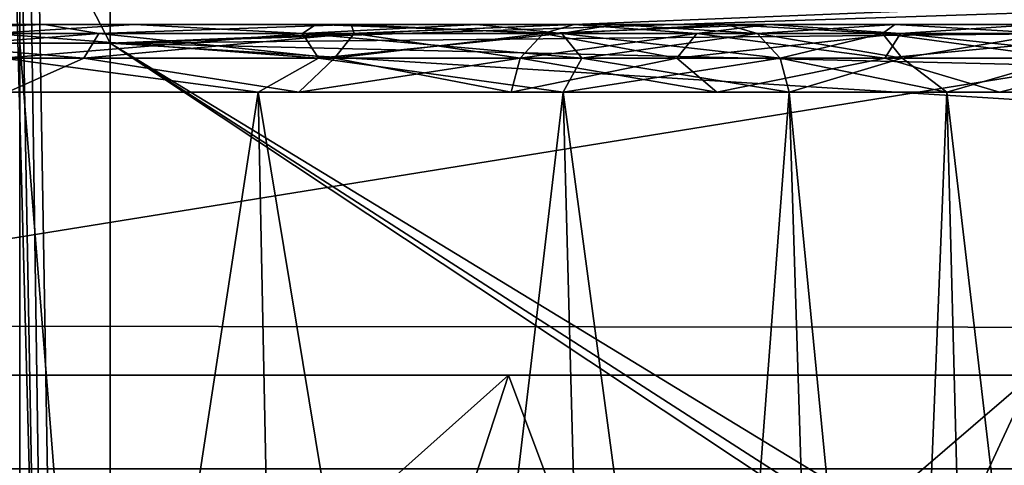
# Model space of a CAD drawing. Header units: millimetres. Extents: x -75 to 75, y -5 to 37.
# Tile 112 of 175: x 3.16 to 7.37, y 10.61 to 12.52. Entities that reach past the tile are written whole.
import ezdxf

# ---------------------------------------------------------------- set-up
doc = ezdxf.new("R2010")
doc.units = ezdxf.units.MM
doc.header["$LTSCALE"] = 101.851852
for name, color, linetype in [('139', 7, 'CONTINUOUS'), ('14', 7, 'CONTINUOUS'), ('16', 7, 'CONTINUOUS'), ('208', 7, 'CONTINUOUS'), ('209', 7, 'CONTINUOUS'), ('213', 7, 'CONTINUOUS'), ('214', 7, 'CONTINUOUS'), ('266', 7, 'CONTINUOUS'), ('267', 7, 'CONTINUOUS'), ('274', 7, 'CONTINUOUS'), ('275', 7, 'CONTINUOUS'), ('307', 7, 'CONTINUOUS'), ('308', 7, 'CONTINUOUS'), ('317', 7, 'CONTINUOUS'), ('318', 7, 'CONTINUOUS'), ('341', 7, 'CONTINUOUS'), ('363', 7, 'CONTINUOUS'), ('396', 7, 'CONTINUOUS'), ('424', 7, 'CONTINUOUS'), ('425', 7, 'CONTINUOUS'), ('489', 7, 'CONTINUOUS'), ('492', 7, 'CONTINUOUS'), ('493', 7, 'CONTINUOUS'), ('496', 7, 'CONTINUOUS'), ('497', 7, 'CONTINUOUS'), ('499', 7, 'CONTINUOUS'), ('6', 7, 'CONTINUOUS'), ('8', 7, 'CONTINUOUS'), ('91', 7, 'CONTINUOUS')]:
    doc.layers.add(name, color=color, linetype=linetype)

msp = doc.modelspace()

# ---------------------------------------------------------------- linework, layer by layer
at = {"layer": '139', "color": 251, "linetype": 'Continuous', "true_color": 0x464b4f}
for points in [[(1.698, 12.5, -88.5006), (0, 12.5, -88.2611), (3.6475, 12.5, -88.5888), (1.698, 12.5, -88.5006)], [(3.6475, 12.5, -88.5888), (0, 12.5, -88.2611), (2.8001, 12.5, -88.1363), (3.6475, 12.5, -88.5888)], [(2.8001, 12.5, 88.1363), (1.698, 12.5, 88.5006), (3.6475, 12.5, 88.5888), (2.8001, 12.5, 88.1363)], [(1.698, 12.5, 88.5006), (3.2636, 12.5, 89.2005), (3.6475, 12.5, 88.5888), (1.698, 12.5, 88.5006)], [(3.2636, 12.5, -89.2005), (1.698, 12.5, -88.5006), (4.4234, 12.5, -89.1552), (3.2636, 12.5, -89.2005)], [(4.4234, 12.5, -89.1552), (1.698, 12.5, -88.5006), (3.6475, 12.5, -88.5888), (4.4234, 12.5, -89.1552)], [(4.4234, 12.5, 89.1552), (3.2636, 12.5, 89.2005), (5.1126, 12.5, 89.8244), (4.4234, 12.5, 89.1552)], [(3.6475, 12.5, 88.5888), (3.2636, 12.5, 89.2005), (4.4234, 12.5, 89.1552), (3.6475, 12.5, 88.5888)], [(3.2636, 12.5, 89.2005), (4.5745, 12.5, 90.306), (5.1126, 12.5, 89.8244), (3.2636, 12.5, 89.2005)], [(4.5745, 12.5, -90.306), (3.2636, 12.5, -89.2005), (5.1126, 12.5, -89.8244), (4.5745, 12.5, -90.306)], [(5.1126, 12.5, -89.8244), (3.2636, 12.5, -89.2005), (4.4234, 12.5, -89.1552), (5.1126, 12.5, -89.8244)], [(4.5745, 12.5, 90.306), (5.5283, 12.5, 91.7309), (5.7015, 12.5, 90.5833), (4.5745, 12.5, 90.306)], [(5.1126, 12.5, 89.8244), (4.5745, 12.5, 90.306), (5.7015, 12.5, 90.5833), (5.1126, 12.5, 89.8244)], [(5.5283, 12.5, -91.7309), (4.5745, 12.5, -90.306), (6.1787, 12.5, -91.4169), (5.5283, 12.5, -91.7309)], [(6.1787, 12.5, -91.4169), (4.5745, 12.5, -90.306), (5.7015, 12.5, -90.5833), (6.1787, 12.5, -91.4169)], [(5.7015, 12.5, -90.5833), (4.5745, 12.5, -90.306), (5.1126, 12.5, -89.8244), (5.7015, 12.5, -90.5833)], [(5.5283, 12.5, 91.7309), (6.3613, 12.5, 92.9753), (6.8994, 12.5, 92.4937), (5.5283, 12.5, 91.7309)], [(5.7015, 12.5, 90.5833), (5.5283, 12.5, 91.7309), (6.1787, 12.5, 91.4169), (5.7015, 12.5, 90.5833)], [(6.1787, 12.5, 91.4169), (5.5283, 12.5, 91.7309), (6.8994, 12.5, 92.4937), (6.1787, 12.5, 91.4169)], [(6.3613, 12.5, -92.9753), (5.5283, 12.5, -91.7309), (6.8994, 12.5, -92.4937), (6.3613, 12.5, -92.9753)], [(6.8994, 12.5, -92.4937), (5.5283, 12.5, -91.7309), (6.1787, 12.5, -91.4169), (6.8994, 12.5, -92.4937)], [(6.3613, 12.5, 92.9753), (7.5062, 12.5, 93.9408), (7.8901, 12.5, 93.3291), (6.3613, 12.5, 92.9753)], [(6.8994, 12.5, 92.4937), (6.3613, 12.5, 92.9753), (7.8901, 12.5, 93.3291), (6.8994, 12.5, 92.4937)], [(7.5062, 12.5, -93.9408), (6.3613, 12.5, -92.9753), (9.0731, 12.5, -93.858), (7.5062, 12.5, -93.9408)], [(9.0731, 12.5, -93.858), (6.3613, 12.5, -92.9753), (7.8901, 12.5, -93.3291), (9.0731, 12.5, -93.858)], [(7.8901, 12.5, -93.3291), (6.3613, 12.5, -92.9753), (6.8994, 12.5, -92.4937), (7.8901, 12.5, -93.3291)]]:
    msp.add_3dface(points, dxfattribs=at)
at = {"layer": '14', "color": 251, "linetype": 'Continuous', "true_color": 0x565d62}
for points in [[(-58.6077, 7.0323, 96.607), (-58.9411, 32.5, 96.9404), (58.9411, 32.5, 96.9404), (-58.6077, 7.0323, 96.607)], [(-58.5539, 7.0314, 96.607), (-58.6077, 7.0323, 96.607), (58.9411, 32.5, 96.9404), (-58.5539, 7.0314, 96.607)], [(-58.5, 7.0311, 96.607), (-58.5539, 7.0314, 96.607), (58.9411, 32.5, 96.9404), (-58.5, 7.0311, 96.607)], [(-2.3593, 18.0402, 96.7511), (-58.5, 7.0311, 96.607), (58.9411, 32.5, 96.9404), (-2.3593, 18.0402, 96.7511)], [(2.5034, 7.0311, 96.607), (2.3593, 18.0402, 96.7511), (58.9411, 32.5, 96.9404), (2.5034, 7.0311, 96.607)], [(58.5, 7.0311, 96.607), (2.5034, 7.0311, 96.607), (58.9411, 32.5, 96.9404), (58.5, 7.0311, 96.607)]]:
    msp.add_3dface(points, dxfattribs=at)
at = {"layer": '16', "color": 251, "linetype": 'Continuous', "true_color": 0x565d62}
for points in [[(58.6077, 7.0323, -96.607), (58.9411, 32.5, -96.9404), (2.487, 28.0402, -96.882), (58.6077, 7.0323, -96.607)], [(2.9458, 7.0311, -96.607), (58.5, 7.0311, -96.607), (2.487, 28.0402, -96.882), (2.9458, 7.0311, -96.607)], [(58.5, 7.0311, -96.607), (58.5539, 7.0314, -96.607), (2.487, 28.0402, -96.882), (58.5, 7.0311, -96.607)], [(58.5539, 7.0314, -96.607), (58.6077, 7.0323, -96.607), (2.487, 28.0402, -96.882), (58.5539, 7.0314, -96.607)]]:
    msp.add_3dface(points, dxfattribs=at)
at = {"layer": '208', "color": 251, "linetype": 'Continuous', "true_color": 0x464b4f}
for points in [[(2.614, 12.2105, 87.7332), (4.1769, 12.2105, 88.5835), (2.734, 2.7895, 87.4269), (2.614, 12.2105, 87.7332)], [(2.734, 2.7895, 87.4269), (4.1769, 12.2105, 88.5835), (4.3688, 2.7895, 88.3163), (2.734, 2.7895, 87.4269)], [(4.1769, 12.2105, 88.5835), (5.482, 12.2105, 89.7928), (4.3688, 2.7895, 88.3163), (4.1769, 12.2105, 88.5835)], [(4.3688, 2.7895, 88.3163), (5.482, 12.2105, 89.7928), (5.7338, 2.7895, 89.5811), (4.3688, 2.7895, 88.3163)], [(5.482, 12.2105, 89.7928), (6.4486, 12.2105, 91.2866), (5.7338, 2.7895, 89.5811), (5.482, 12.2105, 89.7928)], [(6.4486, 12.2105, 91.2866), (6.7449, 2.7895, 91.1435), (5.7338, 2.7895, 89.5811), (6.4486, 12.2105, 91.2866)]]:
    msp.add_3dface(points, dxfattribs=at)
at = {"layer": '209', "color": 251, "linetype": 'Continuous', "true_color": 0x464b4f}
for points in [[(6.7449, 2.7895, 91.1435), (6.4486, 12.2105, 91.2866), (7.1229, 12.2105, 92.2938), (6.7449, 2.7895, 91.1435)], [(6.7449, 2.7895, 91.1435), (7.1229, 12.2105, 92.2938), (7.3681, 2.7895, 92.0744), (6.7449, 2.7895, 91.1435)], [(7.1229, 12.2105, 92.2938), (8.0495, 12.2105, 93.0752), (7.3681, 2.7895, 92.0744), (7.1229, 12.2105, 92.2938)]]:
    msp.add_3dface(points, dxfattribs=at)
at = {"layer": '213', "color": 251, "linetype": 'Continuous', "true_color": 0x464b4f}
for points in [[(7.1229, 12.2105, -92.2938), (6.4486, 12.2105, -91.2866), (7.3681, 2.7895, -92.0744), (7.1229, 12.2105, -92.2938)], [(6.4486, 12.2105, -91.2866), (6.7449, 2.7895, -91.1435), (7.3681, 2.7895, -92.0744), (6.4486, 12.2105, -91.2866)], [(8.2243, 2.7895, -92.7965), (7.1229, 12.2105, -92.2938), (7.3681, 2.7895, -92.0744), (8.2243, 2.7895, -92.7965)], [(8.0495, 12.2105, -93.0752), (7.1229, 12.2105, -92.2938), (8.2243, 2.7895, -92.7965), (8.0495, 12.2105, -93.0752)]]:
    msp.add_3dface(points, dxfattribs=at)
at = {"layer": '214', "color": 251, "linetype": 'Continuous', "true_color": 0x464b4f}
for points in [[(4.3688, 2.7895, -88.3163), (2.614, 12.2105, -87.7332), (2.734, 2.7895, -87.4269), (4.3688, 2.7895, -88.3163)], [(4.1769, 12.2105, -88.5835), (2.614, 12.2105, -87.7332), (4.3688, 2.7895, -88.3163), (4.1769, 12.2105, -88.5835)], [(5.7338, 2.7895, -89.5811), (4.1769, 12.2105, -88.5835), (4.3688, 2.7895, -88.3163), (5.7338, 2.7895, -89.5811)], [(5.482, 12.2105, -89.7928), (4.1769, 12.2105, -88.5835), (5.7338, 2.7895, -89.5811), (5.482, 12.2105, -89.7928)], [(6.7449, 2.7895, -91.1435), (6.4486, 12.2105, -91.2866), (5.482, 12.2105, -89.7928), (6.7449, 2.7895, -91.1435)], [(6.7449, 2.7895, -91.1435), (5.482, 12.2105, -89.7928), (5.7338, 2.7895, -89.5811), (6.7449, 2.7895, -91.1435)]]:
    msp.add_3dface(points, dxfattribs=at)
at = {"layer": '266', "color": 251, "linetype": 'Continuous', "true_color": 0x464b4f}
for points in [[(6.1787, 12.5, 91.4169), (6.8994, 12.5, 92.4937), (6.3109, 12.4616, 91.3531), (6.1787, 12.5, 91.4169)], [(6.8994, 12.5, 92.4937), (6.8464, 12.4616, 92.2036), (6.3109, 12.4616, 91.3531), (6.8994, 12.5, 92.4937)], [(6.8994, 12.5, 92.4937), (7.5575, 12.4616, 92.9137), (6.8464, 12.4616, 92.2036), (6.8994, 12.5, 92.4937)], [(6.8994, 12.5, 92.4937), (7.8901, 12.5, 93.3291), (7.5575, 12.4616, 92.9137), (6.8994, 12.5, 92.4937)], [(6.8464, 12.4616, 92.2036), (6.4094, 12.356, 91.3055), (6.3109, 12.4616, 91.3531), (6.8464, 12.4616, 92.2036)], [(6.9318, 12.356, 92.1353), (6.4094, 12.356, 91.3055), (6.8464, 12.4616, 92.2036), (6.9318, 12.356, 92.1353)], [(7.5575, 12.4616, 92.9137), (6.9318, 12.356, 92.1353), (6.8464, 12.4616, 92.2036), (7.5575, 12.4616, 92.9137)], [(7.6257, 12.356, 92.8281), (6.9318, 12.356, 92.1353), (7.5575, 12.4616, 92.9137), (7.6257, 12.356, 92.8281)], [(6.9318, 12.356, 92.1353), (6.4486, 12.2105, 91.2866), (6.4094, 12.356, 91.3055), (6.9318, 12.356, 92.1353)], [(7.1229, 12.2105, 92.2938), (6.4486, 12.2105, 91.2866), (6.9318, 12.356, 92.1353), (7.1229, 12.2105, 92.2938)], [(7.6257, 12.356, 92.8281), (7.1229, 12.2105, 92.2938), (6.9318, 12.356, 92.1353), (7.6257, 12.356, 92.8281)], [(8.0495, 12.2105, 93.0752), (7.1229, 12.2105, 92.2938), (7.6257, 12.356, 92.8281), (8.0495, 12.2105, 93.0752)]]:
    msp.add_3dface(points, dxfattribs=at)
at = {"layer": '267', "color": 251, "linetype": 'Continuous', "true_color": 0x464b4f}
for points in [[(2.8001, 12.5, 88.1363), (3.6475, 12.5, 88.5888), (3.0381, 12.4616, 88.0848), (2.8001, 12.5, 88.1363)], [(3.6475, 12.5, 88.5888), (4.3661, 12.4616, 88.9184), (3.0381, 12.4616, 88.0848), (3.6475, 12.5, 88.5888)], [(3.6475, 12.5, 88.5888), (4.4234, 12.5, 89.1552), (4.3661, 12.4616, 88.9184), (3.6475, 12.5, 88.5888)], [(4.4234, 12.5, 89.1552), (5.1126, 12.5, 89.8244), (4.3661, 12.4616, 88.9184), (4.4234, 12.5, 89.1552)], [(5.1126, 12.5, 89.8244), (5.4755, 12.4616, 90.0263), (4.3661, 12.4616, 88.9184), (5.1126, 12.5, 89.8244)], [(5.1126, 12.5, 89.8244), (5.7015, 12.5, 90.5833), (5.4755, 12.4616, 90.0263), (5.1126, 12.5, 89.8244)], [(5.7015, 12.5, 90.5833), (6.1787, 12.5, 91.4169), (5.4755, 12.4616, 90.0263), (5.7015, 12.5, 90.5833)], [(6.1787, 12.5, 91.4169), (6.3109, 12.4616, 91.3531), (5.4755, 12.4616, 90.0263), (6.1787, 12.5, 91.4169)], [(4.3661, 12.4616, 88.9184), (3.0855, 12.356, 87.9863), (3.0381, 12.4616, 88.0848), (4.3661, 12.4616, 88.9184)], [(4.4343, 12.356, 88.8328), (3.0855, 12.356, 87.9863), (4.3661, 12.4616, 88.9184), (4.4343, 12.356, 88.8328)], [(5.4755, 12.4616, 90.0263), (4.4343, 12.356, 88.8328), (4.3661, 12.4616, 88.9184), (5.4755, 12.4616, 90.0263)], [(5.561, 12.356, 89.958), (4.4343, 12.356, 88.8328), (5.4755, 12.4616, 90.0263), (5.561, 12.356, 89.958)], [(6.3109, 12.4616, 91.3531), (5.561, 12.356, 89.958), (5.4755, 12.4616, 90.0263), (6.3109, 12.4616, 91.3531)], [(6.3109, 12.4616, 91.3531), (6.4094, 12.356, 91.3055), (5.561, 12.356, 89.958), (6.3109, 12.4616, 91.3531)], [(4.1769, 12.2105, 88.5835), (2.614, 12.2105, 87.7332), (3.0855, 12.356, 87.9863), (4.1769, 12.2105, 88.5835)], [(4.4343, 12.356, 88.8328), (4.1769, 12.2105, 88.5835), (3.0855, 12.356, 87.9863), (4.4343, 12.356, 88.8328)], [(5.482, 12.2105, 89.7928), (4.1769, 12.2105, 88.5835), (4.4343, 12.356, 88.8328), (5.482, 12.2105, 89.7928)], [(5.561, 12.356, 89.958), (5.482, 12.2105, 89.7928), (4.4343, 12.356, 88.8328), (5.561, 12.356, 89.958)], [(6.4486, 12.2105, 91.2866), (5.482, 12.2105, 89.7928), (6.4094, 12.356, 91.3055), (6.4486, 12.2105, 91.2866)], [(6.4094, 12.356, 91.3055), (5.482, 12.2105, 89.7928), (5.561, 12.356, 89.958), (6.4094, 12.356, 91.3055)]]:
    msp.add_3dface(points, dxfattribs=at)
at = {"layer": '274', "color": 251, "linetype": 'Continuous', "true_color": 0x464b4f}
for points in [[(3.6475, 12.5, -88.5888), (2.8001, 12.5, -88.1363), (3.0381, 12.4616, -88.0848), (3.6475, 12.5, -88.5888)], [(3.6475, 12.5, -88.5888), (3.0381, 12.4616, -88.0848), (4.3662, 12.4616, -88.9183), (3.6475, 12.5, -88.5888)], [(4.4234, 12.5, -89.1552), (3.6475, 12.5, -88.5888), (4.3662, 12.4616, -88.9183), (4.4234, 12.5, -89.1552)], [(4.4234, 12.5, -89.1552), (4.3662, 12.4616, -88.9183), (5.4756, 12.4615, -90.0262), (4.4234, 12.5, -89.1552)], [(5.1126, 12.5, -89.8244), (4.4234, 12.5, -89.1552), (5.4756, 12.4615, -90.0262), (5.1126, 12.5, -89.8244)], [(5.7015, 12.5, -90.5833), (5.1126, 12.5, -89.8244), (5.4756, 12.4615, -90.0262), (5.7015, 12.5, -90.5833)], [(5.7015, 12.5, -90.5833), (5.4756, 12.4615, -90.0262), (6.311, 12.4615, -91.353), (5.7015, 12.5, -90.5833)], [(6.1787, 12.5, -91.4169), (5.7015, 12.5, -90.5833), (6.311, 12.4615, -91.353), (6.1787, 12.5, -91.4169)], [(3.0381, 12.4616, -88.0848), (4.4343, 12.3559, -88.8327), (4.3662, 12.4616, -88.9183), (3.0381, 12.4616, -88.0848)], [(3.0856, 12.3559, -87.9862), (4.4343, 12.3559, -88.8327), (3.0381, 12.4616, -88.0848), (3.0856, 12.3559, -87.9862)], [(4.4343, 12.3559, -88.8327), (5.5611, 12.3559, -89.9579), (4.3662, 12.4616, -88.9183), (4.4343, 12.3559, -88.8327)], [(4.3662, 12.4616, -88.9183), (5.5611, 12.3559, -89.9579), (5.4756, 12.4615, -90.0262), (4.3662, 12.4616, -88.9183)], [(5.5611, 12.3559, -89.9579), (6.4095, 12.3559, -91.3055), (5.4756, 12.4615, -90.0262), (5.5611, 12.3559, -89.9579)], [(5.4756, 12.4615, -90.0262), (6.4095, 12.3559, -91.3055), (6.311, 12.4615, -91.353), (5.4756, 12.4615, -90.0262)], [(2.614, 12.2105, -87.7332), (4.1769, 12.2105, -88.5835), (3.0856, 12.3559, -87.9862), (2.614, 12.2105, -87.7332)], [(3.0856, 12.3559, -87.9862), (4.1769, 12.2105, -88.5835), (4.4343, 12.3559, -88.8327), (3.0856, 12.3559, -87.9862)], [(4.1769, 12.2105, -88.5835), (5.482, 12.2105, -89.7928), (4.4343, 12.3559, -88.8327), (4.1769, 12.2105, -88.5835)], [(4.4343, 12.3559, -88.8327), (5.482, 12.2105, -89.7928), (5.5611, 12.3559, -89.9579), (4.4343, 12.3559, -88.8327)], [(5.482, 12.2105, -89.7928), (6.4486, 12.2105, -91.2866), (5.5611, 12.3559, -89.9579), (5.482, 12.2105, -89.7928)], [(5.5611, 12.3559, -89.9579), (6.4486, 12.2105, -91.2866), (6.4095, 12.3559, -91.3055), (5.5611, 12.3559, -89.9579)]]:
    msp.add_3dface(points, dxfattribs=at)
at = {"layer": '275', "color": 251, "linetype": 'Continuous', "true_color": 0x464b4f}
for points in [[(6.8994, 12.5, -92.4937), (6.1787, 12.5, -91.4169), (6.8464, 12.4615, -92.2035), (6.8994, 12.5, -92.4937)], [(6.1787, 12.5, -91.4169), (6.311, 12.4615, -91.353), (6.8464, 12.4615, -92.2035), (6.1787, 12.5, -91.4169)], [(6.8994, 12.5, -92.4937), (6.8464, 12.4615, -92.2035), (7.5576, 12.4615, -92.9136), (6.8994, 12.5, -92.4937)], [(7.8901, 12.5, -93.3291), (6.8994, 12.5, -92.4937), (7.5576, 12.4615, -92.9136), (7.8901, 12.5, -93.3291)], [(6.311, 12.4615, -91.353), (6.9319, 12.3559, -92.1352), (6.8464, 12.4615, -92.2035), (6.311, 12.4615, -91.353)], [(6.311, 12.4615, -91.353), (6.4095, 12.3559, -91.3055), (6.9319, 12.3559, -92.1352), (6.311, 12.4615, -91.353)], [(6.8464, 12.4615, -92.2035), (7.6257, 12.3559, -92.8281), (7.5576, 12.4615, -92.9136), (6.8464, 12.4615, -92.2035)], [(6.9319, 12.3559, -92.1352), (7.6257, 12.3559, -92.8281), (6.8464, 12.4615, -92.2035), (6.9319, 12.3559, -92.1352)], [(6.4095, 12.3559, -91.3055), (7.1229, 12.2105, -92.2938), (6.9319, 12.3559, -92.1352), (6.4095, 12.3559, -91.3055)], [(6.4486, 12.2105, -91.2866), (7.1229, 12.2105, -92.2938), (6.4095, 12.3559, -91.3055), (6.4486, 12.2105, -91.2866)], [(6.9319, 12.3559, -92.1352), (7.1229, 12.2105, -92.2938), (7.6257, 12.3559, -92.8281), (6.9319, 12.3559, -92.1352)], [(7.1229, 12.2105, -92.2938), (8.0495, 12.2105, -93.0752), (7.6257, 12.3559, -92.8281), (7.1229, 12.2105, -92.2938)]]:
    msp.add_3dface(points, dxfattribs=at)
at = {"layer": '307', "color": 251, "linetype": 'Continuous', "true_color": 0x464b4f}
for points in [[(3.2636, 12.5, 89.2005), (1.698, 12.5, 88.5006), (2.1873, 12.4616, 88.8214), (3.2636, 12.5, 89.2005)], [(3.2636, 12.5, 89.2005), (2.1873, 12.4616, 88.8214), (3.4951, 12.4616, 89.5329), (3.2636, 12.5, 89.2005)], [(4.5745, 12.5, 90.306), (3.2636, 12.5, 89.2005), (3.4951, 12.4616, 89.5329), (4.5745, 12.5, 90.306)], [(4.5745, 12.5, 90.306), (3.4951, 12.4616, 89.5329), (4.5872, 12.4616, 90.5448), (4.5745, 12.5, 90.306)], [(4.5745, 12.5, 90.306), (4.5872, 12.4616, 90.5448), (5.3961, 12.4616, 91.7947), (4.5745, 12.5, 90.306)], [(5.5283, 12.5, 91.7309), (4.5745, 12.5, 90.306), (5.3961, 12.4616, 91.7947), (5.5283, 12.5, 91.7309)], [(2.1473, 12.356, 88.9233), (3.4313, 12.356, 89.6218), (2.1873, 12.4616, 88.8214), (2.1473, 12.356, 88.9233)], [(2.1873, 12.4616, 88.8214), (3.4313, 12.356, 89.6218), (3.4951, 12.4616, 89.5329), (2.1873, 12.4616, 88.8214)], [(3.4313, 12.356, 89.6218), (4.5034, 12.356, 90.6152), (3.4951, 12.4616, 89.5329), (3.4313, 12.356, 89.6218)], [(3.4951, 12.4616, 89.5329), (4.5034, 12.356, 90.6152), (4.5872, 12.4616, 90.5448), (3.4951, 12.4616, 89.5329)], [(4.5034, 12.356, 90.6152), (5.2976, 12.356, 91.8423), (4.5872, 12.4616, 90.5448), (4.5034, 12.356, 90.6152)], [(4.5872, 12.4616, 90.5448), (5.2976, 12.356, 91.8423), (5.3961, 12.4616, 91.7947), (4.5872, 12.4616, 90.5448)], [(2.1473, 12.356, 88.9233), (3.1041, 12.2105, 89.4543), (3.4313, 12.356, 89.6218), (2.1473, 12.356, 88.9233)], [(3.1041, 12.2105, 89.4543), (4.351, 12.2105, 90.5059), (3.4313, 12.356, 89.6218), (3.1041, 12.2105, 89.4543)], [(3.4313, 12.356, 89.6218), (4.351, 12.2105, 90.5059), (4.5034, 12.356, 90.6152), (3.4313, 12.356, 89.6218)], [(4.351, 12.2105, 90.5059), (5.2583, 12.2105, 91.8613), (4.5034, 12.356, 90.6152), (4.351, 12.2105, 90.5059)], [(4.5034, 12.356, 90.6152), (5.2583, 12.2105, 91.8613), (5.2976, 12.356, 91.8423), (4.5034, 12.356, 90.6152)]]:
    msp.add_3dface(points, dxfattribs=at)
at = {"layer": '308', "color": 251, "linetype": 'Continuous', "true_color": 0x464b4f}
for points in [[(5.5283, 12.5, 91.7309), (5.3961, 12.4616, 91.7947), (6.0526, 12.4616, 92.8376), (5.5283, 12.5, 91.7309)], [(6.3613, 12.5, 92.9753), (5.5283, 12.5, 91.7309), (6.0526, 12.4616, 92.8376), (6.3613, 12.5, 92.9753)], [(6.3613, 12.5, 92.9753), (6.0526, 12.4616, 92.8376), (6.9246, 12.4616, 93.7083), (6.3613, 12.5, 92.9753)], [(7.5062, 12.5, 93.9408), (6.3613, 12.5, 92.9753), (6.9246, 12.4616, 93.7083), (7.5062, 12.5, 93.9408)], [(7.5062, 12.5, 93.9408), (6.9246, 12.4616, 93.7083), (7.9683, 12.4616, 94.3634), (7.5062, 12.5, 93.9408)], [(5.3961, 12.4616, 91.7947), (5.2976, 12.356, 91.8423), (5.9671, 12.356, 92.9059), (5.3961, 12.4616, 91.7947)], [(5.3961, 12.4616, 91.7947), (5.9671, 12.356, 92.9059), (6.0526, 12.4616, 92.8376), (5.3961, 12.4616, 91.7947)], [(5.9671, 12.356, 92.9059), (6.8564, 12.356, 93.7939), (6.0526, 12.4616, 92.8376), (5.9671, 12.356, 92.9059)], [(6.0526, 12.4616, 92.8376), (6.8564, 12.356, 93.7939), (6.9246, 12.4616, 93.7083), (6.0526, 12.4616, 92.8376)], [(6.8564, 12.356, 93.7939), (7.9209, 12.356, 94.462), (6.9246, 12.4616, 93.7083), (6.8564, 12.356, 93.7939)], [(6.9246, 12.4616, 93.7083), (7.9209, 12.356, 94.462), (7.9683, 12.4616, 94.3634), (6.9246, 12.4616, 93.7083)], [(5.2976, 12.356, 91.8423), (5.2583, 12.2105, 91.8613), (6.138, 12.2105, 93.1753), (5.2976, 12.356, 91.8423)], [(5.2976, 12.356, 91.8423), (6.138, 12.2105, 93.1753), (5.9671, 12.356, 92.9059), (5.2976, 12.356, 91.8423)], [(5.9671, 12.356, 92.9059), (6.138, 12.2105, 93.1753), (6.8564, 12.356, 93.7939), (5.9671, 12.356, 92.9059)], [(6.138, 12.2105, 93.1753), (7.3468, 12.2105, 94.1947), (6.8564, 12.356, 93.7939), (6.138, 12.2105, 93.1753)], [(6.8564, 12.356, 93.7939), (7.3468, 12.2105, 94.1947), (7.9209, 12.356, 94.462), (6.8564, 12.356, 93.7939)], [(7.3468, 12.2105, 94.1947), (8.7904, 12.2105, 94.8401), (7.9209, 12.356, 94.462), (7.3468, 12.2105, 94.1947)]]:
    msp.add_3dface(points, dxfattribs=at)
at = {"layer": '317', "color": 251, "linetype": 'Continuous', "true_color": 0x464b4f}
for points in [[(5.5283, 12.5, -91.7309), (6.3613, 12.5, -92.9753), (5.396, 12.4615, -91.7948), (5.5283, 12.5, -91.7309)], [(6.3613, 12.5, -92.9753), (6.0526, 12.4616, -92.8376), (5.396, 12.4615, -91.7948), (6.3613, 12.5, -92.9753)], [(6.3613, 12.5, -92.9753), (6.9246, 12.4616, -93.7084), (6.0526, 12.4616, -92.8376), (6.3613, 12.5, -92.9753)], [(6.3613, 12.5, -92.9753), (7.5062, 12.5, -93.9408), (6.9246, 12.4616, -93.7084), (6.3613, 12.5, -92.9753)], [(7.5062, 12.5, -93.9408), (7.9683, 12.4616, -94.3635), (6.9246, 12.4616, -93.7084), (7.5062, 12.5, -93.9408)], [(6.0526, 12.4616, -92.8376), (5.2975, 12.3559, -91.8424), (5.396, 12.4615, -91.7948), (6.0526, 12.4616, -92.8376)], [(5.9671, 12.3559, -92.9059), (5.2975, 12.3559, -91.8424), (6.0526, 12.4616, -92.8376), (5.9671, 12.3559, -92.9059)], [(6.9246, 12.4616, -93.7084), (5.9671, 12.3559, -92.9059), (6.0526, 12.4616, -92.8376), (6.9246, 12.4616, -93.7084)], [(6.8564, 12.3559, -93.7939), (5.9671, 12.3559, -92.9059), (6.9246, 12.4616, -93.7084), (6.8564, 12.3559, -93.7939)], [(7.9683, 12.4616, -94.3635), (6.8564, 12.3559, -93.7939), (6.9246, 12.4616, -93.7084), (7.9683, 12.4616, -94.3635)], [(7.9209, 12.356, -94.462), (6.8564, 12.3559, -93.7939), (7.9683, 12.4616, -94.3635), (7.9209, 12.356, -94.462)], [(6.138, 12.2105, -93.1753), (5.2583, 12.2105, -91.8613), (5.9671, 12.3559, -92.9059), (6.138, 12.2105, -93.1753)], [(5.9671, 12.3559, -92.9059), (5.2583, 12.2105, -91.8613), (5.2975, 12.3559, -91.8424), (5.9671, 12.3559, -92.9059)], [(6.8564, 12.3559, -93.7939), (6.138, 12.2105, -93.1753), (5.9671, 12.3559, -92.9059), (6.8564, 12.3559, -93.7939)], [(7.3468, 12.2105, -94.1947), (6.138, 12.2105, -93.1753), (6.8564, 12.3559, -93.7939), (7.3468, 12.2105, -94.1947)], [(7.9209, 12.356, -94.462), (7.3468, 12.2105, -94.1947), (6.8564, 12.3559, -93.7939), (7.9209, 12.356, -94.462)], [(8.7904, 12.2105, -94.8401), (7.3468, 12.2105, -94.1947), (7.9209, 12.356, -94.462), (8.7904, 12.2105, -94.8401)]]:
    msp.add_3dface(points, dxfattribs=at)
at = {"layer": '318', "color": 251, "linetype": 'Continuous', "true_color": 0x464b4f}
for points in [[(1.698, 12.5, -88.5006), (3.2636, 12.5, -89.2005), (2.1873, 12.4616, -88.8215), (1.698, 12.5, -88.5006)], [(3.2636, 12.5, -89.2005), (3.4951, 12.4616, -89.5329), (2.1873, 12.4616, -88.8215), (3.2636, 12.5, -89.2005)], [(3.2636, 12.5, -89.2005), (4.5745, 12.5, -90.306), (3.4951, 12.4616, -89.5329), (3.2636, 12.5, -89.2005)], [(4.5745, 12.5, -90.306), (4.5871, 12.4615, -90.5449), (3.4951, 12.4616, -89.5329), (4.5745, 12.5, -90.306)], [(4.5745, 12.5, -90.306), (5.5283, 12.5, -91.7309), (4.5871, 12.4615, -90.5449), (4.5745, 12.5, -90.306)], [(5.5283, 12.5, -91.7309), (5.396, 12.4615, -91.7948), (4.5871, 12.4615, -90.5449), (5.5283, 12.5, -91.7309)], [(3.4951, 12.4616, -89.5329), (2.1473, 12.3559, -88.9233), (2.1873, 12.4616, -88.8215), (3.4951, 12.4616, -89.5329)], [(3.4313, 12.3559, -89.6218), (2.1473, 12.3559, -88.9233), (3.4951, 12.4616, -89.5329), (3.4313, 12.3559, -89.6218)], [(4.5871, 12.4615, -90.5449), (3.4313, 12.3559, -89.6218), (3.4951, 12.4616, -89.5329), (4.5871, 12.4615, -90.5449)], [(4.5034, 12.3559, -90.6152), (3.4313, 12.3559, -89.6218), (4.5871, 12.4615, -90.5449), (4.5034, 12.3559, -90.6152)], [(5.396, 12.4615, -91.7948), (5.2975, 12.3559, -91.8424), (4.5034, 12.3559, -90.6152), (5.396, 12.4615, -91.7948)], [(5.396, 12.4615, -91.7948), (4.5034, 12.3559, -90.6152), (4.5871, 12.4615, -90.5449), (5.396, 12.4615, -91.7948)], [(3.4313, 12.3559, -89.6218), (3.1041, 12.2105, -89.4543), (2.1473, 12.3559, -88.9233), (3.4313, 12.3559, -89.6218)], [(4.351, 12.2105, -90.5059), (3.1041, 12.2105, -89.4543), (3.4313, 12.3559, -89.6218), (4.351, 12.2105, -90.5059)], [(4.5034, 12.3559, -90.6152), (4.351, 12.2105, -90.5059), (3.4313, 12.3559, -89.6218), (4.5034, 12.3559, -90.6152)], [(5.2975, 12.3559, -91.8424), (4.351, 12.2105, -90.5059), (4.5034, 12.3559, -90.6152), (5.2975, 12.3559, -91.8424)], [(5.2975, 12.3559, -91.8424), (5.2583, 12.2105, -91.8613), (4.351, 12.2105, -90.5059), (5.2975, 12.3559, -91.8424)]]:
    msp.add_3dface(points, dxfattribs=at)
at = {"layer": '341', "color": 251, "linetype": 'Continuous', "true_color": 0x464b4f}
for points in [[(0.8, 13.5509, 106.6517), (15.2325, 13.5384, 106.6469), (0.8, 11.2115, 106.0737), (0.8, 13.5509, 106.6517)], [(15.2325, 13.5384, 106.6469), (15.2276, 11.1982, 106.072), (0.8, 11.2115, 106.0737), (15.2325, 13.5384, 106.6469)], [(0.8, 11.2115, 106.0737), (15.2276, 11.1982, 106.072), (0.8, 8.8017, 106.0721), (0.8, 11.2115, 106.0737)], [(15.2276, 11.1982, 106.072), (15.2276, 8.7885, 106.0737), (0.8, 8.8017, 106.0721), (15.2276, 11.1982, 106.072)]]:
    msp.add_3dface(points, dxfattribs=at)
at = {"layer": '363', "color": 251, "linetype": 'Continuous', "true_color": 0x464b4f}
for points in [[(10.9484, 12.4941, 123.1194), (3.5438, 12.4194, 122.9902), (10.8031, 12.2494, 123.1169), (10.9484, 12.4941, 123.1194)], [(3.5438, 7.5806, 122.9902), (10.9484, 7.5059, 123.1194), (3.5438, 12.4194, 122.9902), (3.5438, 7.5806, 122.9902)], [(10.9484, 7.5059, 123.1194), (10.8069, 7.7407, 123.117), (3.5438, 12.4194, 122.9902), (10.9484, 7.5059, 123.1194)], [(10.8069, 7.7407, 123.117), (10.7528, 8.0297, 123.116), (3.5438, 12.4194, 122.9902), (10.8069, 7.7407, 123.117)], [(3.5438, 12.4194, 122.9902), (10.7528, 11.9703, 123.116), (10.8031, 12.2494, 123.1169), (3.5438, 12.4194, 122.9902)], [(10.7528, 8.0297, 123.116), (10.7528, 11.9703, 123.116), (3.5438, 12.4194, 122.9902), (10.7528, 8.0297, 123.116)]]:
    msp.add_3dface(points, dxfattribs=at)
at = {"layer": '396', "color": 251, "linetype": 'Continuous', "true_color": 0x464b4f}
for points in [[(3.5438, 12.4194, 122.9902), (11.5527, 12.7436, 123.1194), (3.547, 13.1427, 122.8952), (3.5438, 12.4194, 122.9902)], [(11.5527, 12.7436, 123.1194), (3.5438, 12.4194, 122.9902), (11.2124, 12.6747, 123.1184), (11.5527, 12.7436, 123.1194)], [(3.5438, 12.4194, 122.9902), (10.9484, 12.4941, 123.1194), (11.2124, 12.6747, 123.1184), (3.5438, 12.4194, 122.9902)]]:
    msp.add_3dface(points, dxfattribs=at)
at = {"layer": '424', "color": 251, "linetype": 'Continuous', "true_color": 0x464b4f}
for points in [[(3.1603, 13.1615, 122.9623), (2.8303, 13.2173, 123.1681), (2.8286, 12.4194, 123.2737), (3.1603, 13.1615, 122.9623)], [(3.1579, 12.4194, 123.0604), (3.1603, 13.1615, 122.9623), (2.8286, 12.4194, 123.2737), (3.1579, 12.4194, 123.0604)], [(3.5438, 12.4194, 122.9902), (3.1603, 13.1615, 122.9623), (3.1579, 12.4194, 123.0604), (3.5438, 12.4194, 122.9902)], [(3.5438, 12.4194, 122.9902), (3.547, 13.1427, 122.8952), (3.1603, 13.1615, 122.9623), (3.5438, 12.4194, 122.9902)]]:
    msp.add_3dface(points, dxfattribs=at)
at = {"layer": '425', "color": 251, "linetype": 'Continuous', "true_color": 0x464b4f}
for points in [[(3.1579, 12.4194, 123.0604), (2.8286, 12.4194, 123.2737), (3.1579, 7.5806, 123.0604), (3.1579, 12.4194, 123.0604)], [(3.1579, 7.5806, 123.0604), (2.8286, 12.4194, 123.2737), (2.8286, 7.5806, 123.2737), (3.1579, 7.5806, 123.0604)], [(3.5438, 7.5806, 122.9902), (3.1579, 12.4194, 123.0604), (3.1579, 7.5806, 123.0604), (3.5438, 7.5806, 122.9902)], [(3.5438, 7.5806, 122.9902), (3.5438, 12.4194, 122.9902), (3.1579, 12.4194, 123.0604), (3.5438, 7.5806, 122.9902)]]:
    msp.add_3dface(points, dxfattribs=at)
at = {"layer": '489', "linetype": 'Continuous'}
for points in [[(0, 28.1, -87), (38.5, 10.6, -12), (-38.5, 10.6, -12), (0, 28.1, -87)], [(0, 28.1, -87), (57, 28.1, -87), (38.5, 10.6, -12), (0, 28.1, -87)]]:
    msp.add_3dface(points, dxfattribs=at)
at = {"layer": '492', "linetype": 'Continuous'}
for points in [[(-38.3408, 11, -11.954), (0, 11, -7.4042), (38.3408, 11, -11.954), (-38.3408, 11, -11.954)], [(38.3408, 11, 19.7292), (0, 11, 15.1794), (-38.3408, 11, 19.7292), (38.3408, 11, 19.7292)], [(0, 11, -7.4042), (2.7023, 11, -7.076), (38.3408, 11, -11.954), (0, 11, -7.4042)], [(2.7023, 11, 14.8513), (0, 11, 15.1794), (38.3408, 11, 19.7292), (2.7023, 11, 14.8513)], [(2.7023, 11, -7.076), (5.2476, 11, -6.1107), (38.3408, 11, -11.954), (2.7023, 11, -7.076)], [(5.2476, 11, 13.886), (2.7023, 11, 14.8513), (38.3408, 11, 19.7292), (5.2476, 11, 13.886)], [(5.2476, 11, -6.1107), (7.4878, 11, -4.5644), (38.3408, 11, -11.954), (5.2476, 11, -6.1107)], [(7.4878, 11, 12.3396), (5.2476, 11, 13.886), (38.3408, 11, 19.7292), (7.4878, 11, 12.3396)]]:
    msp.add_3dface(points, dxfattribs=at)
at = {"layer": '493', "linetype": 'Continuous'}
for points in [[(-56.8408, 28.5, -86.954), (-38.3408, 11, -11.954), (38.3408, 11, -11.954), (-56.8408, 28.5, -86.954)], [(56.8408, 28.5, -86.954), (-56.8408, 28.5, -86.954), (38.3408, 11, -11.954), (56.8408, 28.5, -86.954)]]:
    msp.add_3dface(points, dxfattribs=at)
at = {"layer": '496', "linetype": 'Continuous'}
for points in [[(38.5, 10.6, 20), (0, 28.1, 27), (-38.5, 10.6, 20), (38.5, 10.6, 20)], [(57, 28.1, 27), (0, 28.1, 27), (38.5, 10.6, 20), (57, 28.1, 27)]]:
    msp.add_3dface(points, dxfattribs=at)
at = {"layer": '497', "linetype": 'Continuous'}
for points in [[(-56.8408, 28.5, 26.7292), (56.8408, 28.5, 26.7292), (-38.3408, 11, 19.7292), (-56.8408, 28.5, 26.7292)], [(56.8408, 28.5, 26.7292), (38.3408, 11, 19.7292), (-38.3408, 11, 19.7292), (56.8408, 28.5, 26.7292)]]:
    msp.add_3dface(points, dxfattribs=at)
at = {"layer": '499', "linetype": 'Continuous'}
for points in [[(4.3785, 8.3294, -4.455), (2.7023, 11, -7.076), (2.2548, 8.3294, -5.2604), (4.3785, 8.3294, -4.455)], [(2.7023, 11, 14.8513), (5.2476, 11, 13.886), (2.2548, 8.3294, 13.0357), (2.7023, 11, 14.8513)], [(2.2548, 8.3294, 13.0357), (5.2476, 11, 13.886), (4.3785, 8.3294, 12.2302), (2.2548, 8.3294, 13.0357)], [(5.2476, 11, -6.1107), (2.7023, 11, -7.076), (4.3785, 8.3294, -4.455), (5.2476, 11, -6.1107)], [(5.2476, 11, 13.886), (7.4878, 11, 12.3396), (4.3785, 8.3294, 12.2302), (5.2476, 11, 13.886)], [(4.3785, 8.3294, 12.2302), (7.4878, 11, 12.3396), (6.2478, 8.3294, 10.94), (4.3785, 8.3294, 12.2302)], [(6.2478, 8.3294, -3.1647), (5.2476, 11, -6.1107), (4.3785, 8.3294, -4.455), (6.2478, 8.3294, -3.1647)], [(7.4878, 11, -4.5644), (5.2476, 11, -6.1107), (6.2478, 8.3294, -3.1647), (7.4878, 11, -4.5644)], [(6.2478, 8.3294, 10.94), (9.2929, 11, 10.3021), (7.754, 8.3294, 9.2398), (6.2478, 8.3294, 10.94)], [(7.754, 8.3294, -1.4646), (7.4878, 11, -4.5644), (6.2478, 8.3294, -3.1647), (7.754, 8.3294, -1.4646)], [(7.4878, 11, 12.3396), (9.2929, 11, 10.3021), (6.2478, 8.3294, 10.94), (7.4878, 11, 12.3396)]]:
    msp.add_3dface(points, dxfattribs=at)
at = {"layer": '6', "color": 251, "linetype": 'Continuous', "true_color": 0x565d62}
for points in [[(58.517, 0, 104.5156), (59.0014, 37, 105), (-0.5, 37, 105), (58.517, 0, 104.5156)], [(-0.5, 0, 104.5156), (58.517, 0, 104.5156), (-0.5, 37, 105), (-0.5, 0, 104.5156)]]:
    msp.add_3dface(points, dxfattribs=at)
at = {"layer": '8', "color": 251, "linetype": 'Continuous', "true_color": 0x565d62}
for points in [[(-58.517, 0, -104.5156), (-59.0014, 37, -105), (59.0014, 37, -105), (-58.517, 0, -104.5156)], [(58.517, 0, -104.5156), (-58.517, 0, -104.5156), (59.0014, 37, -105), (58.517, 0, -104.5156)]]:
    msp.add_3dface(points, dxfattribs=at)
at = {"layer": '91', "color": 251, "linetype": 'Continuous', "true_color": 0x565d62}
for points in [[(2.7527, 27.3, -91.8072), (3.4122, 2.5, -92.6235), (2.9911, 27.3, -92.7695), (2.7527, 27.3, -91.8072)], [(3.1139, 2.5, -91.5548), (3.4122, 2.5, -92.6235), (2.7527, 27.3, -91.8072), (3.1139, 2.5, -91.5548)], [(2.9911, 27.3, -92.7695), (3.3541, 2.5, -93.7314), (2.9029, 27.3, -93.7569), (2.9911, 27.3, -92.7695)], [(3.3541, 2.5, -93.7314), (2.9456, 2.5, -94.763), (2.9029, 27.3, -93.7569), (3.3541, 2.5, -93.7314)], [(3.4122, 2.5, -92.6235), (3.3541, 2.5, -93.7314), (2.9911, 27.3, -92.7695), (3.4122, 2.5, -92.6235)]]:
    msp.add_3dface(points, dxfattribs=at)

doc.saveas('drawing.dxf')
